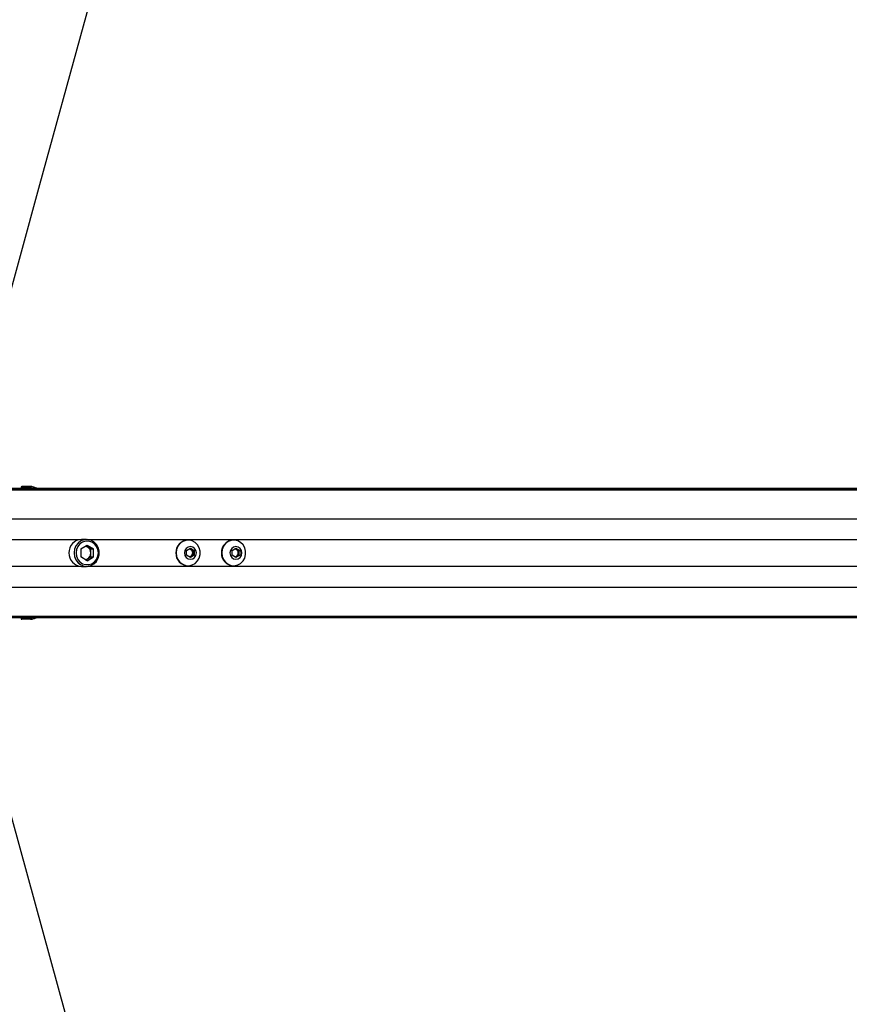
# Paper-space layout 'Surface Plate' of a CAD drawing. Header units: millimetres. Extents: x 2386 to 18395, y 1192 to 15955.
# Tile 31 of 48: x 3468 to 4084, y 12121 to 12851. Entities that reach past the tile are written whole.
import ezdxf

# ---------------------------------------------------------------- set-up
doc = ezdxf.new("R2010")
doc.units = ezdxf.units.MM
doc.layers.add('COMPONENT_GEOMETRY', color=7, linetype='Continuous')
doc.styles.add('SLDTEXTSTYLE1', font='TXT', dxfattribs={"width": 0.75})
doc.dimstyles.new('SLDDIMSTYLE2', dxfattribs={"dimtxt": 100, "dimasz": 6.604, "dimexe": 0, "dimexo": 0.0625, "dimgap": 25, "dimtad": 0, "dimtih": 1, "dimtoh": 1, "dimdec": 0, "dimlfac": 0.5, "dimrnd": 1e-09, "dimzin": 12, "dimdsep": 46, "dimtxsty": 'SLDTEXTSTYLE1', "dimsah": 1, "dimcen": 0.09, "dimadec": 0, "dimazin": 3, "dimtfac": 1, "dimtdec": 3, "dimtofl": 0, "dimtmove": 0, "dimatfit": 3, "dimfxl": 1, "dimfrac": 2, "dimtolj": 1, "dimtzin": 12, "dimarcsym": 0})

# ---------------------------------------------------------------- blocks, each defined once
blk = doc.blocks.new('_D_9')
at = {"layer": 'COMPONENT_GEOMETRY', "color": 7, "ltscale": 2}
for p, q in [((10064.23, 12394.74), (10064.23, 8473.1)), ((2818.37, 12319.23), (2818.37, 8473.1)), ((2818.37, 8479.45), (6293.52, 8479.45)), ((10064.23, 8479.45), (6589.08, 8479.45))]:
    blk.add_line(p, q, dxfattribs=at)
for points in [[(2818.37, 8479.45), (2824.97, 8478.44), (2824.97, 8480.47)], [(10064.23, 8479.45), (10057.62, 8480.47), (10057.62, 8478.44)]]:
    blk.add_solid(points, dxfattribs=at)
at = {"layer": 'COMPONENT_GEOMETRY', "color": 7, "ltscale": 2, "insert": (6293.52, 8528.98), "char_height": 100, "attachment_point": 1, "style": 'SLDTEXTSTYLE1'}
blk.add_mtext('3623', dxfattribs=at)

psp = doc.layouts.new('Surface Plate')

# ---------------------------------------------------------------- linework, layer by layer
at = {"color": 7, "linetype": 'Continuous', "lineweight": 25, "ltscale": 2}
for p, q in [((3474.94, 12504.66), (3469.87, 12504.66)), ((3477.31, 12504.61), (3477.3, 12504.61)), ((3438.42, 12503.46), (4592.57, 12503.46)), ((3469.37, 12504.17), (3469.36, 12503.46)), ((3513.65, 12458.4), (3518.42, 12461.33)), ((3518.01, 12465.46), (3514.28, 12465.46)), ((3518.42, 12461.33), (3523.19, 12458.4)), ((3593.38, 12464.96), (3593.12, 12464.96)), ((3627.17, 12464.96), (3626.91, 12464.96)), ((3513.65, 12458.4), (3513.65, 12452.53)), ((3517.39, 12460.7), (3518.74, 12459.87)), ((3518.74, 12459.87), (3521.12, 12458.4)), ((3521.12, 12458.4), (3523.19, 12458.4)), ((3521.12, 12455.46), (3521.12, 12458.4)), ((3521.12, 12452.53), (3521.12, 12455.46)), ((3523.19, 12452.53), (3523.19, 12458.4)), ((3592.2, 12457.19), (3595.02, 12458.93)), ((3592.2, 12453.73), (3592.2, 12457.19)), ((3595.02, 12452), (3592.2, 12453.73)), ((3594.48, 12458.6), (3595.35, 12458.06)), ((3595.02, 12458.93), (3597.83, 12457.19)), ((3597.83, 12453.73), (3595.02, 12452)), ((3595.35, 12458.06), (3596.75, 12457.19)), ((3596.75, 12453.73), (3595.35, 12452.86)), ((3596.75, 12457.19), (3597.83, 12457.19)), ((3596.75, 12457.19), (3596.75, 12455.46)), ((3596.75, 12455.46), (3596.75, 12453.73)), ((3596.75, 12453.73), (3597.83, 12453.73)), ((3597.83, 12457.19), (3597.83, 12453.73)), ((3625.99, 12457.19), (3628.8, 12458.93)), ((3625.99, 12453.73), (3625.99, 12457.19)), ((3628.8, 12452), (3625.99, 12453.73)), ((3628.27, 12458.6), (3629.13, 12458.06)), ((3628.8, 12458.93), (3631.62, 12457.19)), ((3631.62, 12453.73), (3628.8, 12452)), ((3629.13, 12458.06), (3630.54, 12457.19)), ((3630.54, 12453.73), (3629.13, 12452.86)), ((3630.54, 12457.19), (3631.62, 12457.19)), ((3630.54, 12457.19), (3630.54, 12455.46)), ((3630.54, 12455.46), (3630.54, 12453.73)), ((3630.54, 12453.73), (3631.62, 12453.73)), ((3631.62, 12457.19), (3631.62, 12453.73)), ((3518.42, 12449.59), (3513.65, 12452.53)), ((3517.39, 12450.23), (3518.74, 12451.06)), ((3518.42, 12449.59), (3523.19, 12452.53)), ((3518.74, 12451.06), (3521.12, 12452.53)), ((3521.12, 12452.53), (3523.19, 12452.53)), ((3595.35, 12452.86), (3594.48, 12452.33)), ((3629.13, 12452.86), (3628.27, 12452.33)), ((3514.28, 12445.46), (3518.01, 12445.46)), ((3593.12, 12445.96), (3593.38, 12445.96)), ((3626.91, 12445.96), (3627.17, 12445.96)), ((3438.42, 12407.46), (3752.12, 12407.46)), ((3469.36, 12407.46), (3469.37, 12406.75)), ((3474.94, 12406.26), (3469.87, 12406.26)), ((3477.28, 12406.31), (3477.63, 12406.41)), ((3752.12, 12407.46), (3760.03, 12407.46)), ((3760.03, 12407.46), (3769.88, 12407.46)), ((3769.88, 12407.46), (3782.57, 12407.46)), ((3782.57, 12407.46), (4592.57, 12407.46))]:
    psp.add_line(p, q, dxfattribs=at)
at = {"color": 8, "linetype": 'Continuous', "lineweight": 25, "ltscale": 2}
for p, q in [((3438.42, 12503.07), (4614.52, 12503.07)), ((3438.42, 12502.36), (4888.97, 12502.36)), ((3469.37, 12504.17), (3474.71, 12504.17)), ((3435.78, 12480.76), (4888.21, 12480.76)), ((3459.57, 12465.31), (3512.65, 12465.31)), ((3519.64, 12465.31), (4473.48, 12465.31)), ((3459.57, 12445.62), (3512.65, 12445.62)), ((3519.64, 12445.62), (4473.48, 12445.62)), ((3435.78, 12430.16), (4888.21, 12430.16)), ((3438.42, 12408.57), (4888.97, 12408.57)), ((3438.42, 12407.85), (4614.52, 12407.85)), ((3469.37, 12406.75), (3474.71, 12406.75))]:
    psp.add_line(p, q, dxfattribs=at)
at = {"color": 7, "linetype": 'Continuous', "lineweight": 25, "ltscale": 2, "flags": 128}
for points in [[(4084.08, 14917.97), (4000.62, 14613.9), (3914.37, 14299.67), (3828.12, 13985.44), (3741.87, 13671.21), (3612.49, 13199.86), (3547.81, 12964.19), (3483.12, 12728.52), (3427.52, 12525.96)], [(3474.71, 12504.17), (3474.71, 12504.27), (3474.73, 12504.36), (3474.75, 12504.44), (3474.78, 12504.52), (3474.81, 12504.58), (3474.85, 12504.63), (3474.9, 12504.65), (3474.94, 12504.66)], [(3508.62, 12455.46), (3508.97, 12452.76), (3509.99, 12450.27), (3511.6, 12448.15), (3513.69, 12446.58), (3516.1, 12445.67), (3518.65, 12445.49), (3521.15, 12446.04), (3523.42, 12447.29), (3525.29, 12449.15), (3526.62, 12451.48), (3527.3, 12454.1), (3527.3, 12456.82), (3526.62, 12459.45), (3525.29, 12461.77), (3523.42, 12463.63), (3521.15, 12464.89), (3518.65, 12465.44), (3516.1, 12465.25), (3513.69, 12464.34), (3511.6, 12462.77), (3509.99, 12460.66), (3508.97, 12458.16), (3508.62, 12455.46)], [(3510.16, 12455.46), (3510.5, 12452.98), (3511.47, 12450.7), (3513.01, 12448.81), (3514.99, 12447.46), (3517.25, 12446.75), (3519.6, 12446.75), (3521.85, 12447.46), (3523.83, 12448.81), (3525.37, 12450.7), (3526.35, 12452.98), (3526.68, 12455.46), (3526.35, 12457.94), (3525.37, 12460.22), (3523.83, 12462.11), (3521.85, 12463.47), (3519.6, 12464.17), (3517.25, 12464.17), (3514.99, 12463.47), (3513.01, 12462.11), (3511.47, 12460.22), (3510.5, 12457.94), (3510.16, 12455.46)], [(3584.46, 12455.46), (3584.79, 12452.9), (3585.76, 12450.53), (3587.29, 12448.52), (3589.28, 12447.03), (3591.57, 12446.16), (3593.99, 12445.98), (3596.37, 12446.51), (3598.52, 12447.7), (3600.3, 12449.47), (3601.56, 12451.68), (3602.21, 12454.17), (3602.21, 12456.76), (3601.56, 12459.25), (3600.3, 12461.46), (3598.52, 12463.22), (3596.37, 12464.41), (3593.99, 12464.94), (3591.57, 12464.76), (3589.28, 12463.9), (3587.29, 12462.41), (3585.76, 12460.4), (3584.79, 12458.03), (3584.46, 12455.46)], [(3618.25, 12455.46), (3618.58, 12452.9), (3619.55, 12450.53), (3621.08, 12448.52), (3623.07, 12447.03), (3625.35, 12446.16), (3627.78, 12445.98), (3630.15, 12446.51), (3632.31, 12447.7), (3634.08, 12449.47), (3635.35, 12451.68), (3636, 12454.17), (3636, 12456.76), (3635.35, 12459.25), (3634.08, 12461.46), (3632.31, 12463.22), (3630.15, 12464.41), (3627.78, 12464.94), (3625.35, 12464.76), (3623.07, 12463.9), (3621.08, 12462.41), (3619.55, 12460.4), (3618.58, 12458.03), (3618.25, 12455.46)], [(3590.56, 12455.46), (3590.9, 12453.64), (3591.86, 12452.1), (3593.31, 12451.07), (3595.02, 12450.71), (3596.72, 12451.07), (3598.17, 12452.1), (3599.13, 12453.64), (3599.47, 12455.46), (3599.13, 12457.28), (3598.17, 12458.82), (3596.72, 12459.85), (3595.02, 12460.21), (3593.31, 12459.85), (3591.86, 12458.82), (3590.9, 12457.28), (3590.56, 12455.46)], [(3624.35, 12455.46), (3624.68, 12453.64), (3625.65, 12452.1), (3627.1, 12451.07), (3628.8, 12450.71), (3630.51, 12451.07), (3631.96, 12452.1), (3632.92, 12453.64), (3633.26, 12455.46), (3632.92, 12457.28), (3631.96, 12458.82), (3630.51, 12459.85), (3628.8, 12460.21), (3627.1, 12459.85), (3625.65, 12458.82), (3624.68, 12457.28), (3624.35, 12455.46)], [(3474.71, 12406.75), (3474.71, 12406.66), (3474.73, 12406.57), (3474.75, 12406.48), (3474.78, 12406.41), (3474.81, 12406.34), (3474.85, 12406.3), (3474.9, 12406.27), (3474.94, 12406.26)], [(3427.52, 12384.96), (3450.38, 12301.69), (3536.61, 11987.53), (3622.84, 11673.36), (3687.96, 11436.13), (3753.07, 11198.89), (3839.31, 10884.73), (3925.54, 10570.56), (4084.08, 9992.95)]]:
    psp.add_lwpolyline(points, dxfattribs=at)
at = {"color": 7, "linetype": 'Continuous', "lineweight": 25, "ltscale": 4}
for centre, radius, start, end in [((3469.87, 12504.16), 0.5, 90, 179), ((3477.04, 12504.39), 0.274, 67.10607, 89.8311), ((3514.58, 12455.77), 9.69, 91.79388, 181.83736), ((3593.41, 12455.76), 9.21, 91.79379, 181.8374), ((3627.19, 12455.76), 9.21, 91.79422, 181.83696), ((3514.58, 12455.15), 9.69, 178.16264, 268.20612), ((3516.33, 12455.97), 4.58, 58.30302, 80.91619), ((3515.97, 12455.52), 5.15, 359.36367, 57.54041), ((3515.97, 12455.41), 5.15, 302.45959, 0.63633), ((3593.41, 12455.17), 9.21, 178.1626, 268.20621), ((3593.93, 12455.77), 2.69, 58.26596, 83.51869), ((3593.72, 12455.5), 3.04, 359.36351, 57.53976), ((3593.72, 12455.43), 3.04, 302.46024, 0.63649), ((3627.19, 12455.17), 9.21, 178.16304, 268.20578), ((3627.72, 12455.77), 2.69, 58.26634, 83.51736), ((3627.5, 12455.5), 3.04, 359.3644, 57.5399), ((3627.5, 12455.43), 3.04, 302.4601, 0.6356), ((3516.33, 12454.96), 4.58, 279.08381, 301.69698), ((3593.93, 12455.15), 2.69, 276.48131, 301.73404), ((3627.72, 12455.15), 2.69, 276.48264, 301.73366), ((3469.87, 12406.76), 0.5, 181, 270), ((3477.04, 12406.54), 0.274, 270.1689, 292.89393)]:
    psp.add_arc(centre, radius, start, end, dxfattribs=at)
at = {"color": 7, "linetype": 'Continuous', "lineweight": 25, "ltscale": 2}
for points, knots in [([(3474.71, 12504.17), (3474.76, 12504.18), (3475.07, 12504.25), (3475.56, 12504.34), (3476.14, 12504.46), (3476.53, 12504.53), (3476.82, 12504.59), (3477.03, 12504.62), (3477.11, 12504.64), (3477.15, 12504.64)], [0, 0, 0, 0, 0.07009, 0.395136, 0.587129, 0.731055, 0.841659, 0.936338, 1, 1, 1, 1]), ([(3477.04, 12504.66), (3477.02, 12504.66), (3476.94, 12504.66), (3476.66, 12504.66), (3476.02, 12504.66), (3475.4, 12504.66), (3474.99, 12504.66), (3474.94, 12504.66)], [0, 0, 0, 0, 0.045389, 0.125682, 0.375708, 0.924097, 1, 1, 1, 1]), ([(3477.31, 12504.61), (3477.31, 12504.61), (3477.22, 12504.65), (3477.13, 12504.65), (3477.04, 12504.66)], [0, 0, 0, 0, 0.028605, 1, 1, 1, 1]), ([(3477.15, 12504.64), (3477.2, 12504.64), (3477.26, 12504.64), (3477.31, 12504.61), (3477.31, 12504.61)], [0, 0, 0, 0, 0.971547, 1, 1, 1, 1]), ([(3481.07, 12503.46), (3480.95, 12503.51), (3480.05, 12503.81), (3478.73, 12504.22), (3477.63, 12504.52), (3477.31, 12504.61)], [0, 0, 0, 0, 0.102013, 0.734407, 1, 1, 1, 1]), ([(3474.71, 12406.75), (3474.76, 12406.74), (3475.07, 12406.68), (3475.56, 12406.58), (3476.14, 12406.47), (3476.53, 12406.39), (3476.82, 12406.34), (3477.03, 12406.3), (3477.11, 12406.29), (3477.15, 12406.28)], [0, 0, 0, 0, 0.07009, 0.395136, 0.587129, 0.731055, 0.841659, 0.936338, 1, 1, 1, 1]), ([(3477.04, 12406.26), (3477.02, 12406.26), (3476.94, 12406.26), (3476.66, 12406.26), (3476.02, 12406.26), (3475.4, 12406.26), (3474.99, 12406.26), (3474.94, 12406.26)], [0, 0, 0, 0, 0.045389, 0.125682, 0.375708, 0.924097, 1, 1, 1, 1]), ([(3477.31, 12406.31), (3477.31, 12406.31), (3477.22, 12406.28), (3477.13, 12406.27), (3477.04, 12406.26)], [0, 0, 0, 0, 0.028605, 1, 1, 1, 1]), ([(3477.15, 12406.28), (3477.2, 12406.29), (3477.26, 12406.29), (3477.31, 12406.31), (3477.31, 12406.31)], [0, 0, 0, 0, 0.971547, 1, 1, 1, 1]), ([(3477.63, 12406.41), (3477.96, 12406.5), (3479.06, 12406.81), (3480.27, 12407.18), (3481.06, 12407.45), (3481.08, 12407.46)], [0, 0, 0, 0, 0.288485, 0.975036, 1, 1, 1, 1]), ([(3749.5, 12407.84), (3751.06, 12407.76), (3754.17, 12407.62), (3759.05, 12407.56), (3762.91, 12407.54), (3765.03, 12407.54), (3766.28, 12407.54), (3766.92, 12407.54), (3767.24, 12407.55)], [0, 0, 0, 0, 0.325671, 0.650323, 0.822898, 0.911045, 0.955443, 1, 1, 1, 1]), ([(3782.57, 12407.46), (3782.63, 12407.46), (3782.73, 12407.46), (3782.81, 12407.46), (3782.83, 12407.46), (3782.84, 12407.46), (3782.84, 12407.46), (3782.88, 12407.47), (3783, 12407.47), (3783.26, 12407.49), (3783.14, 12407.54), (3781.93, 12407.64), (3779.64, 12407.73), (3775.67, 12407.76), (3770.23, 12407.69), (3764.55, 12407.64), (3759.41, 12407.63), (3755.53, 12407.67), (3752.2, 12407.74), (3750.4, 12407.8), (3749.5, 12407.84)], [0, 0, 0, 0, 0.01221, 0.018315, 0.018698, 0.01879, 0.019173, 0.020699, 0.026804, 0.051258, 0.120512, 0.189681, 0.258229, 0.342282, 0.479756, 0.617657, 0.723826, 0.834037, 0.916616, 1, 1, 1, 1]), ([(3767.24, 12407.55), (3764.75, 12407.53), (3759.71, 12407.49), (3754.67, 12407.47), (3752.12, 12407.46)], [0, 0, 0, 0, 0.493799, 1, 1, 1, 1]), ([(3760.03, 12407.46), (3762.1, 12407.46), (3765.61, 12407.46), (3768.63, 12407.46), (3769.88, 12407.46)], [0, 0, 0, 0, 0.588815, 1, 1, 1, 1]), ([(3778.75, 12407.5), (3778.71, 12407.5), (3778.62, 12407.5), (3778.55, 12407.49), (3778.55, 12407.49), (3778.69, 12407.48), (3779.07, 12407.48), (3779.53, 12407.47), (3779.94, 12407.47), (3780.17, 12407.47), (3780.37, 12407.47), (3780.45, 12407.48), (3780.49, 12407.48)], [0, 0, 0, 0, 0.054398, 0.1088, 0.182998, 0.304849, 0.522551, 0.75362, 0.828735, 0.904469, 0.959028, 1, 1, 1, 1]), ([(3780.49, 12407.48), (3780.54, 12407.48), (3780.62, 12407.48), (3780.69, 12407.48), (3780.7, 12407.49), (3780.55, 12407.49), (3780.18, 12407.5), (3779.72, 12407.51), (3779.32, 12407.51), (3779.08, 12407.51), (3778.88, 12407.5), (3778.79, 12407.5), (3778.75, 12407.5)], [0, 0, 0, 0, 0.0540532, 0.1081384, 0.1815329, 0.3020103, 0.5184687, 0.748817, 0.8245656, 0.9008816, 0.9552526, 1, 1, 1, 1])]:
    psp.add_open_spline(points, degree=3, knots=knots, dxfattribs=at)
at = {"color": 8, "linetype": 'Continuous', "lineweight": 25, "ltscale": 2}
for points in [[(3474.71, 12504.17), (3475.42, 12504.01), (3476.34, 12503.8), (3477.34, 12503.53), (3477.56, 12503.46)], [(3474.71, 12406.75), (3475.42, 12406.92), (3476.34, 12407.12), (3477.34, 12407.4), (3477.56, 12407.46)]]:
    psp.add_open_spline(points, degree=3, knots=[0, 0, 0, 0, 0.772635, 1, 1, 1, 1], dxfattribs=at)

# ---------------------------------------------------------------- dimensions: what is measured, and where the dimension line sits
at = {"layer": 'COMPONENT_GEOMETRY', "color": 7, "ltscale": 2}
dim = psp.add_linear_dim(base=(2818.37, 8479.45), p1=(10064.23, 12397.28), p2=(2818.37, 12321.77), dimstyle='SLDDIMSTYLE2', dxfattribs=at)
dim.commit()
dim.dimension.update_dxf_attribs({"geometry": '_D_9', "text_midpoint": (6441.3, 8479.45), "dimtype": 160})

doc.saveas('drawing.dxf')
